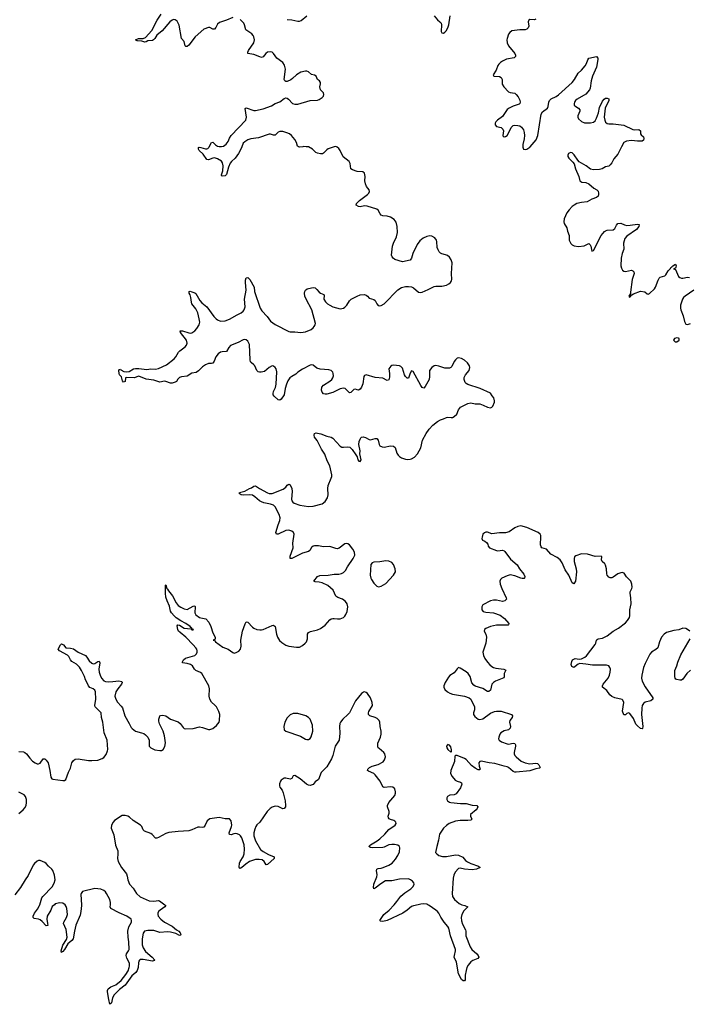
# Model space of a CAD drawing. Header units: inches. Extents: x 1771465 to 1971076, y 472029 to 643563.
# Tile 58 of 127: x 1781060 to 1789881, y 618686 to 631677. Entities that reach past the tile are written whole.
import ezdxf

# ---------------------------------------------------------------- set-up
doc = ezdxf.new("R2010")
doc.units = ezdxf.units.IN
doc.header["$MEASUREMENT"] = 0
for name, color, linetype in [('B7681', 7, 'Continuous'), ('B7682', 7, 'Continuous'), ('B7683', 7, 'Continuous')]:
    doc.layers.add(name, color=color, linetype=linetype)

msp = doc.modelspace()

# ---------------------------------------------------------------- linework, layer by layer
at = {"layer": 'B7681', "color": 6, "elevation": 500}
for points in [[(1781518, 620000), (1781490, 619976), (1781469, 619930), (1781421, 619850), (1781416, 619810), (1781429, 619750), (1781430, 619725), (1781410, 619721), (1781358, 619778), (1781330, 619800), (1781310, 619809), (1781250, 619819), (1781236, 619830), (1781238, 619850), (1781254, 619890), (1781297, 619943), (1781323, 619990), (1781326, 620000)], [(1781875, 620000), (1781875, 619990), (1781868, 619910), (1781856, 619864), (1781801, 619730), (1781781, 619650), (1781767, 619550), (1781750, 619526), (1781697, 619483), (1781650, 619408), (1781630, 619384), (1781620, 619380), (1781610, 619369), (1781606, 619390), (1781630, 619468), (1781677, 619543), (1781685, 619570), (1781673, 619673), (1781640, 619750), (1781642, 619770), (1781678, 619830), (1781689, 619870), (1781682, 619950), (1781675, 619975), (1781659, 619999), (1781658, 620000)], [(1782976, 620000), (1782990, 619990), (1782974, 619970), (1782912, 619930), (1782892, 619910), (1782882, 619890), (1782881, 619870), (1782888, 619850), (1782920, 619810), (1782969, 619769), (1783070, 619717), (1783128, 619668), (1783159, 619650), (1783178, 619630), (1783184, 619610), (1783182, 619598), (1783170, 619592), (1783119, 619619), (1783050, 619637), (1783010, 619641), (1782910, 619635), (1782830, 619659), (1782750, 619660), (1782707, 619650), (1782690, 619626), (1782677, 619550), (1782676, 619470), (1782687, 619430), (1782722, 619382), (1782808, 619310), (1782844, 619270), (1782838, 619262), (1782810, 619256), (1782690, 619279), (1782650, 619277), (1782639, 619270), (1782630, 619254), (1782626, 619234), (1782625, 619170), (1782610, 619130), (1782594, 619106), (1782540, 619060), (1782450, 618940), (1782379, 618881), (1782308, 618812), (1782285, 618770), (1782270, 618706), (1782264, 618696), (1782250, 618686), (1782235, 618750), (1782220, 618850), (1782220, 618870), (1782228, 618890), (1782263, 618917), (1782330, 618945), (1782400, 619000), (1782462, 619078), (1782491, 619129), (1782506, 619170), (1782510, 619190), (1782507, 619230), (1782474, 619294), (1782465, 619330), (1782470, 619350), (1782497, 619390), (1782503, 619410), (1782502, 619510), (1782491, 619571), (1782488, 619650), (1782499, 619710), (1782533, 619770), (1782535, 619790), (1782531, 619810), (1782473, 619850), (1782373, 619893), (1782263, 619950), (1782252, 619970), (1782256, 620000)], [(1786318, 620000), (1786254, 619986), (1786230, 619975), (1786173, 619927), (1786116, 619890), (1785910, 619790), (1785850, 619779), (1785822, 619782), (1785812, 619790), (1785866, 619870), (1785933, 619927), (1785999, 620000)], [(1786892, 620000), (1786931, 619990), (1786971, 619970), (1786921, 619919), (1786891, 619870), (1786883, 619830), (1786888, 619788), (1786903, 619743), (1786940, 619670), (1786945, 619650), (1786944, 619590), (1787003, 619443), (1787027, 619407), (1787093, 619350), (1787110, 619330), (1787117, 619310), (1787105, 619290), (1787038, 619262), (1787013, 619247), (1786977, 619203), (1786959, 619170), (1786948, 619130), (1786939, 619070), (1786937, 619010), (1786930, 618995), (1786910, 618995), (1786890, 619014), (1786848, 619090), (1786821, 619241), (1786793, 619310), (1786794, 619330), (1786811, 619390), (1786811, 619411), (1786744, 619590), (1786721, 619690), (1786710, 619711), (1786658, 619770), (1786616, 619836), (1786589, 619890), (1786572, 619912), (1786550, 619928), (1786462, 619990), (1786443, 620000)]]:
    msp.add_lwpolyline(points, dxfattribs=at)
at = {"layer": 'B7682', "color": 6, "elevation": 500}
for points in [[(1781050, 622021), (1781110, 622016), (1781130, 622007), (1781150, 621990), (1781192, 621932), (1781230, 621894), (1781264, 621870), (1781290, 621861), (1781310, 621860), (1781330, 621866), (1781370, 621925), (1781390, 621925), (1781410, 621909), (1781434, 621874), (1781457, 621770), (1781470, 621685), (1781483, 621663), (1781496, 621656), (1781630, 621640), (1781650, 621639), (1781668, 621652), (1781703, 621750), (1781730, 621803), (1781750, 621870), (1781770, 621904), (1781790, 621920), (1781830, 621925), (1781970, 621902), (1782010, 621901), (1782091, 621909), (1782150, 621930), (1782170, 621944), (1782199, 621981), (1782218, 622030), (1782221, 622050), (1782214, 622170), (1782173, 622270), (1782156, 622410), (1782141, 622470), (1782133, 622530), (1782057, 622610), (1782053, 622630), (1782063, 622710), (1782059, 622810), (1782050, 622830), (1782030, 622850), (1781986, 622866), (1781966, 622886), (1781958, 622910), (1781927, 622967), (1781913, 623010), (1781877, 623090), (1781850, 623133), (1781810, 623173), (1781747, 623207), (1781731, 623230), (1781710, 623277), (1781693, 623293), (1781585, 623350), (1781567, 623370), (1781598, 623430), (1781610, 623442), (1781636, 623430), (1781669, 623389), (1781730, 623384), (1781770, 623374), (1781830, 623330), (1781927, 623287), (1781947, 623267), (1781976, 623216), (1782010, 623185), (1782030, 623180), (1782050, 623184), (1782090, 623211), (1782110, 623214), (1782116, 623190), (1782105, 623110), (1782108, 623070), (1782120, 623030), (1782139, 622990), (1782170, 622955), (1782190, 622946), (1782230, 622942), (1782290, 622943), (1782370, 622952), (1782406, 622946), (1782413, 622930), (1782404, 622910), (1782353, 622850), (1782330, 622810), (1782317, 622750), (1782327, 622710), (1782351, 622671), (1782400, 622620), (1782416, 622596), (1782445, 622490), (1782504, 622390), (1782530, 622338), (1782543, 622323), (1782590, 622289), (1782669, 622269), (1782697, 622257), (1782721, 622241), (1782752, 622212), (1782766, 622170), (1782768, 622090), (1782788, 622068), (1782845, 622045), (1782910, 622033), (1782930, 622036), (1782951, 622049), (1782973, 622087), (1782983, 622137), (1782970, 622229), (1782952, 622290), (1782906, 622386), (1782897, 622423), (1782897, 622450), (1782904, 622476), (1782910, 622490), (1782922, 622498), (1782950, 622499), (1782990, 622492), (1783050, 622450), (1783150, 622415), (1783178, 622390), (1783217, 622337), (1783230, 622326), (1783242, 622322), (1783350, 622327), (1783430, 622345), (1783470, 622340), (1783550, 622310), (1783570, 622311), (1783610, 622327), (1783657, 622363), (1783691, 622410), (1783698, 622430), (1783700, 622510), (1783686, 622550), (1783656, 622610), (1783635, 622635), (1783590, 622674), (1783570, 622710), (1783560, 622750), (1783563, 622850), (1783554, 622890), (1783464, 623050), (1783444, 623064), (1783384, 623090), (1783367, 623107), (1783338, 623150), (1783312, 623170), (1783270, 623184), (1783210, 623190), (1783206, 623206), (1783219, 623230), (1783248, 623252), (1783370, 623290), (1783392, 623310), (1783401, 623330), (1783402, 623350), (1783397, 623370), (1783385, 623390), (1783350, 623430), (1783251, 623531), (1783175, 623590), (1783157, 623610), (1783145, 623630), (1783139, 623681), (1783147, 623693), (1783170, 623689), (1783230, 623649), (1783318, 623638), (1783331, 623629), (1783350, 623626), (1783355, 623630), (1783346, 623634), (1783332, 623632), (1783331, 623650), (1783317, 623657), (1783308, 623670), (1783250, 623710), (1783184, 623744), (1783125, 623785), (1783096, 623810), (1783063, 623850), (1783050, 623873), (1783037, 623937), (1783004, 624010), (1782990, 624058), (1782983, 624110), (1782985, 624215), (1782990, 624221), (1783001, 624170), (1783010, 624164), (1783023, 624143), (1783076, 624076), (1783124, 623984), (1783150, 623950), (1783186, 623926), (1783230, 623905), (1783270, 623897), (1783350, 623940), (1783370, 623942), (1783375, 623930), (1783370, 623850), (1783384, 623824), (1783430, 623791), (1783450, 623783), (1783515, 623770), (1783557, 623730), (1783583, 623670), (1783609, 623589), (1783637, 623530), (1783641, 623510), (1783638, 623502), (1783614, 623490), (1783628, 623488), (1783643, 623470), (1783739, 623399), (1783810, 623370), (1783870, 623327), (1783890, 623321), (1783914, 623326), (1783953, 623347), (1783973, 623370), (1783982, 623410), (1783976, 623490), (1783999, 623610), (1784035, 623705), (1784050, 623731), (1784070, 623729), (1784130, 623661), (1784150, 623647), (1784190, 623633), (1784230, 623625), (1784250, 623625), (1784270, 623631), (1784390, 623684), (1784410, 623687), (1784430, 623670), (1784448, 623570), (1784462, 623530), (1784488, 623488), (1784519, 623459), (1784570, 623425), (1784610, 623410), (1784710, 623396), (1784750, 623399), (1784790, 623420), (1784828, 623450), (1784845, 623470), (1784856, 623510), (1784855, 623570), (1784868, 623592), (1784897, 623603), (1784990, 623625), (1785030, 623644), (1785088, 623690), (1785150, 623758), (1785170, 623772), (1785190, 623778), (1785210, 623778), (1785251, 623771), (1785290, 623771), (1785330, 623789), (1785350, 623808), (1785364, 623830), (1785380, 623870), (1785389, 623930), (1785380, 623970), (1785360, 624000), (1785320, 624030), (1785255, 624055), (1785232, 624070), (1785195, 624150), (1785127, 624210), (1785050, 624246), (1785010, 624257), (1784958, 624258), (1784944, 624264), (1784942, 624270), (1784990, 624330), (1785018, 624342), (1785130, 624349), (1785210, 624363), (1785270, 624362), (1785306, 624370), (1785330, 624383), (1785358, 624410), (1785383, 624457), (1785460, 624570), (1785482, 624610), (1785476, 624650), (1785455, 624690), (1785410, 624748), (1785390, 624762), (1785370, 624766), (1785350, 624760), (1785275, 624705), (1785250, 624697), (1785230, 624698), (1785150, 624727), (1785070, 624724), (1785003, 624737), (1784950, 624736), (1784930, 624731), (1784910, 624712), (1784886, 624674), (1784870, 624661), (1784790, 624639), (1784670, 624576), (1784650, 624567), (1784630, 624567), (1784630, 624597), (1784670, 624710), (1784665, 624770), (1784682, 624890), (1784671, 624910), (1784650, 624927), (1784610, 624942), (1784570, 624936), (1784470, 624889), (1784447, 624890), (1784441, 624910), (1784470, 625010), (1784492, 625070), (1784495, 625105), (1784481, 625150), (1784430, 625251), (1784410, 625270), (1784370, 625287), (1784283, 625303), (1784250, 625315), (1784225, 625330), (1784163, 625383), (1784130, 625402), (1784090, 625409), (1784010, 625403), (1783981, 625410), (1783970, 625418), (1783956, 625430), (1783961, 625439), (1784030, 625458), (1784090, 625490), (1784119, 625501), (1784150, 625524), (1784170, 625527), (1784223, 625490), (1784330, 625433), (1784350, 625426), (1784390, 625426), (1784536, 625484), (1784570, 625510), (1784590, 625534), (1784610, 625549), (1784630, 625538), (1784650, 625490), (1784654, 625450), (1784645, 625350), (1784650, 625328), (1784663, 625310), (1784679, 625299), (1784756, 625270), (1784870, 625252), (1784930, 625258), (1785050, 625290), (1785090, 625321), (1785120, 625370), (1785128, 625410), (1785125, 625490), (1785129, 625530), (1785170, 625630), (1785176, 625650), (1785176, 625670), (1785150, 625790), (1785117, 625857), (1785086, 625946), (1785043, 626010), (1784983, 626123), (1784950, 626170), (1784943, 626197), (1784950, 626216), (1784970, 626224), (1784990, 626223), (1785032, 626212), (1785110, 626181), (1785170, 626169), (1785190, 626155), (1785290, 626049), (1785310, 626038), (1785330, 626036), (1785390, 626043), (1785415, 626035), (1785446, 626006), (1785496, 625936), (1785511, 625910), (1785521, 625870), (1785534, 625850), (1785551, 625849), (1785565, 625870), (1785547, 625947), (1785551, 625990), (1785535, 626070), (1785537, 626110), (1785550, 626142), (1785562, 626158), (1785570, 626167), (1785590, 626172), (1785624, 626164), (1785670, 626136), (1785690, 626134), (1785750, 626150), (1785770, 626150), (1785790, 626130), (1785802, 626070), (1785810, 626055), (1785840, 626040), (1785870, 626035), (1785950, 626053), (1785992, 626052), (1786012, 626032), (1786037, 625957), (1786052, 625932), (1786070, 625914), (1786097, 625897), (1786150, 625879), (1786170, 625874), (1786210, 625877), (1786230, 625883), (1786270, 625905), (1786310, 625949), (1786354, 626030), (1786376, 626130), (1786423, 626217), (1786464, 626276), (1786510, 626328), (1786570, 626376), (1786610, 626399), (1786650, 626411), (1786690, 626429), (1786710, 626433), (1786753, 626427), (1786770, 626430), (1786790, 626441), (1786827, 626473), (1786850, 626530), (1786875, 626565), (1786970, 626612), (1787010, 626620), (1787070, 626610), (1787130, 626607), (1787173, 626593), (1787230, 626563), (1787270, 626557), (1787290, 626565), (1787302, 626578), (1787324, 626630), (1787325, 626650), (1787315, 626690), (1787293, 626713), (1787269, 626750), (1787135, 626810), (1786970, 626864), (1786950, 626876), (1786937, 626890), (1786922, 626930), (1786924, 626956), (1786942, 626990), (1786990, 627050), (1787000, 627090), (1786995, 627110), (1786967, 627150), (1786930, 627186), (1786890, 627205), (1786850, 627214), (1786830, 627210), (1786810, 627191), (1786793, 627167), (1786760, 627100), (1786750, 627088), (1786730, 627078), (1786670, 627079), (1786590, 627107), (1786550, 627113), (1786529, 627111), (1786495, 627090), (1786468, 627050), (1786465, 627015), (1786468, 626970), (1786460, 626930), (1786410, 626836), (1786390, 626817), (1786370, 626822), (1786350, 626851), (1786250, 627037), (1786230, 627043), (1786210, 627014), (1786190, 626948), (1786170, 626947), (1786150, 626968), (1786138, 626990), (1786110, 627080), (1786090, 627103), (1786070, 627110), (1785990, 627117), (1785970, 627115), (1785955, 627105), (1785930, 627070), (1785939, 627010), (1785939, 626961), (1785930, 626925), (1785910, 626915), (1785850, 626949), (1785750, 626954), (1785630, 626990), (1785610, 626984), (1785602, 626970), (1785586, 626874), (1785571, 626830), (1785550, 626800), (1785530, 626788), (1785510, 626792), (1785490, 626802), (1785470, 626797), (1785430, 626760), (1785410, 626755), (1785353, 626813), (1785330, 626817), (1785290, 626806), (1785190, 626760), (1785110, 626735), (1785090, 626734), (1785070, 626742), (1785050, 626764), (1785043, 626790), (1785048, 626830), (1785066, 626854), (1785153, 626907), (1785178, 626930), (1785191, 626950), (1785198, 626978), (1785196, 627010), (1785190, 627026), (1785167, 627047), (1785138, 627058), (1785024, 627064), (1784980, 627080), (1784930, 627118), (1784910, 627124), (1784890, 627121), (1784790, 627067), (1784730, 627026), (1784702, 626998), (1784649, 626970), (1784625, 626950), (1784596, 626910), (1784580, 626870), (1784563, 626810), (1784550, 626728), (1784508, 626672), (1784490, 626659), (1784470, 626662), (1784417, 626710), (1784406, 626726), (1784403, 626743), (1784408, 626770), (1784435, 626825), (1784444, 626870), (1784451, 627030), (1784443, 627070), (1784432, 627090), (1784410, 627107), (1784390, 627109), (1784352, 627090), (1784290, 627037), (1784246, 627026), (1784225, 627025), (1784208, 627030), (1784190, 627050), (1784163, 627110), (1784150, 627125), (1784112, 627152), (1784104, 627164), (1784099, 627190), (1784092, 627390), (1784070, 627434), (1784050, 627451), (1784030, 627457), (1784010, 627453), (1783942, 627418), (1783843, 627377), (1783817, 627350), (1783790, 627298), (1783730, 627295), (1783710, 627289), (1783679, 627270), (1783647, 627230), (1783624, 627170), (1783610, 627146), (1783590, 627141), (1783550, 627140), (1783510, 627124), (1783470, 627095), (1783418, 627042), (1783390, 627024), (1783330, 627015), (1783270, 626975), (1783194, 626966), (1783170, 626958), (1783146, 626934), (1783130, 626904), (1783110, 626894), (1783070, 626880), (1783050, 626880), (1782990, 626905), (1782970, 626907), (1782910, 626895), (1782830, 626923), (1782730, 626936), (1782630, 626972), (1782570, 626951), (1782470, 626956), (1782458, 626950), (1782450, 626902), (1782430, 626894), (1782417, 626910), (1782403, 626963), (1782378, 626990), (1782372, 627010), (1782369, 627050), (1782379, 627061), (1782390, 627064), (1782396, 627056), (1782434, 627034), (1782470, 627030), (1782506, 627034), (1782561, 627070), (1782586, 627074), (1782630, 627075), (1782737, 627063), (1782790, 627069), (1782850, 627065), (1782890, 627073), (1782995, 627125), (1783097, 627203), (1783122, 627230), (1783154, 627290), (1783174, 627310), (1783241, 627359), (1783259, 627381), (1783271, 627410), (1783261, 627450), (1783182, 627550), (1783179, 627570), (1783210, 627570), (1783290, 627544), (1783310, 627542), (1783333, 627547), (1783369, 627571), (1783397, 627603), (1783427, 627650), (1783435, 627685), (1783429, 627730), (1783409, 627809), (1783382, 627862), (1783332, 627930), (1783325, 627950), (1783320, 628010), (1783308, 628048), (1783295, 628070), (1783295, 628090), (1783310, 628093), (1783330, 628088), (1783372, 628072), (1783383, 628063), (1783435, 627970), (1783462, 627942), (1783530, 627887), (1783620, 627760), (1783650, 627730), (1783670, 627715), (1783710, 627699), (1783770, 627703), (1783830, 627724), (1783930, 627784), (1783982, 627810), (1784008, 627830), (1784021, 627850), (1784035, 627890), (1784028, 627990), (1784050, 628110), (1784038, 628210), (1784040, 628240), (1784048, 628272), (1784070, 628277), (1784098, 628250), (1784154, 628150), (1784159, 628090), (1784231, 627870), (1784254, 627834), (1784323, 627763), (1784370, 627701), (1784430, 627655), (1784610, 627562), (1784630, 627557), (1784690, 627560), (1784770, 627549), (1784830, 627560), (1784905, 627590), (1784930, 627610), (1784944, 627630), (1784956, 627650), (1784961, 627670), (1784912, 627850), (1784838, 627990), (1784822, 628030), (1784818, 628070), (1784822, 628090), (1784832, 628108), (1784854, 628126), (1784910, 628140), (1784930, 628142), (1784957, 628137), (1784979, 628119), (1785010, 628081), (1785030, 628068), (1785073, 628053), (1785077, 628037), (1785073, 627990), (1785094, 627954), (1785120, 627930), (1785150, 627909), (1785190, 627889), (1785290, 627863), (1785330, 627871), (1785350, 627884), (1785374, 627910), (1785411, 627969), (1785433, 627990), (1785510, 628031), (1785550, 628046), (1785609, 628049), (1785630, 628044), (1785650, 628030), (1785670, 628001), (1785730, 627986), (1785750, 627973), (1785770, 627930), (1785788, 627908), (1785810, 627903), (1785830, 627906), (1785870, 627927), (1786049, 628111), (1786095, 628145), (1786150, 628157), (1786190, 628158), (1786230, 628152), (1786257, 628137), (1786323, 628083), (1786350, 628076), (1786370, 628080), (1786450, 628115), (1786530, 628157), (1786550, 628161), (1786630, 628162), (1786690, 628174), (1786720, 628190), (1786744, 628210), (1786755, 628230), (1786760, 628250), (1786755, 628330), (1786766, 628470), (1786753, 628510), (1786730, 628542), (1786705, 628565), (1786676, 628576), (1786627, 628587), (1786610, 628596), (1786594, 628614), (1786579, 628639), (1786569, 628670), (1786565, 628750), (1786559, 628770), (1786537, 628797), (1786499, 628819), (1786470, 628826), (1786430, 628818), (1786385, 628795), (1786340, 628760), (1786304, 628710), (1786246, 628590), (1786230, 628530), (1786210, 628502), (1786110, 628482), (1786010, 628515), (1785987, 628530), (1785972, 628550), (1785966, 628570), (1785979, 628690), (1785991, 628730), (1786030, 628813), (1786044, 628870), (1786042, 628950), (1786026, 629006), (1786000, 629040), (1785950, 629071), (1785910, 629085), (1785850, 629089), (1785830, 629098), (1785815, 629115), (1785790, 629164), (1785770, 629177), (1785644, 629216), (1785610, 629219), (1785550, 629208), (1785530, 629211), (1785500, 629230), (1785504, 629250), (1785545, 629290), (1785649, 629370), (1785667, 629390), (1785674, 629410), (1785670, 629430), (1785637, 629477), (1785621, 629510), (1785614, 629550), (1785616, 629610), (1785610, 629650), (1785588, 629668), (1785510, 629672), (1785450, 629694), (1785430, 629710), (1785418, 629778), (1785406, 629806), (1785328, 629868), (1785290, 629950), (1785270, 629979), (1785250, 629996), (1785239, 630000)], [(1783991, 630000), (1783969, 629950), (1783947, 629910), (1783904, 629850), (1783854, 629806), (1783837, 629783), (1783816, 629730), (1783790, 629633), (1783770, 629617), (1783733, 629613), (1783723, 629623), (1783722, 629630), (1783739, 629681), (1783744, 629750), (1783735, 629790), (1783721, 629810), (1783670, 629842), (1783630, 629853), (1783610, 629850), (1783550, 629826), (1783530, 629833), (1783482, 629902), (1783428, 629950), (1783418, 629970), (1783418, 629982), (1783419, 629990), (1783427, 629993), (1783450, 629992), (1783510, 629973), (1783530, 629971), (1783543, 629977), (1783556, 629990), (1783561, 630000)], [(1784797, 630000), (1784750, 629995), (1784738, 629998), (1784737, 630000)], [(1785208, 630000), (1785129, 629971), (1785110, 629961), (1785070, 629916), (1785053, 629907), (1785030, 629906), (1784990, 629914), (1784966, 629926), (1784921, 629970), (1784870, 629998), (1784838, 630000)], [(1787696, 630000), (1787696, 629996), (1787707, 629967), (1787730, 629965), (1787750, 629970), (1787790, 629995), (1787795, 630000)], [(1789000, 630000), (1788950, 629903), (1788899, 629841), (1788870, 629787), (1788850, 629761), (1788830, 629745), (1788790, 629736), (1788745, 629710), (1788710, 629699), (1788630, 629694), (1788590, 629705), (1788533, 629750), (1788443, 629803), (1788422, 629822), (1788376, 629896), (1788350, 629921), (1788330, 629924), (1788310, 629918), (1788301, 629910), (1788291, 629890), (1788293, 629870), (1788305, 629850), (1788359, 629799), (1788375, 629775), (1788392, 629710), (1788435, 629610), (1788450, 629550), (1788474, 629534), (1788530, 629528), (1788570, 629510), (1788634, 629454), (1788672, 629430), (1788690, 629413), (1788697, 629390), (1788696, 629370), (1788691, 629349), (1788670, 629329), (1788610, 629311), (1788546, 629274), (1788470, 629264), (1788412, 629250), (1788373, 629230), (1788350, 629213), (1788307, 629170), (1788279, 629130), (1788245, 629050), (1788240, 629010), (1788244, 628990), (1788277, 628930), (1788286, 628886), (1788307, 628830), (1788311, 628770), (1788330, 628723), (1788347, 628707), (1788373, 628693), (1788430, 628684), (1788505, 628695), (1788570, 628724), (1788588, 628708), (1788596, 628690), (1788610, 628625), (1788630, 628631), (1788729, 628830), (1788777, 628883), (1788790, 628893), (1788810, 628898), (1788890, 628904), (1788910, 628923), (1788932, 628968), (1788952, 628988), (1788990, 628994), (1789041, 628970), (1789070, 628963), (1789115, 628965), (1789210, 628980), (1789233, 628973), (1789229, 628950), (1789195, 628910), (1789070, 628823), (1789045, 628790), (1789026, 628730), (1789032, 628650), (1789010, 628590), (1788996, 628530), (1788991, 628431), (1788998, 628398), (1789012, 628372), (1789030, 628360), (1789050, 628356), (1789131, 628371), (1789150, 628363), (1789160, 628350), (1789165, 628330), (1789141, 628250), (1789120, 628080), (1789117, 628063), (1789098, 628030), (1789102, 628022), (1789110, 628018), (1789134, 628046), (1789158, 628062), (1789250, 628094), (1789307, 628087), (1789340, 628060), (1789350, 628057), (1789370, 628063), (1789434, 628126), (1789450, 628147), (1789481, 628239), (1789495, 628265), (1789510, 628278), (1789570, 628298), (1789584, 628310), (1789615, 628365), (1789645, 628395), (1789650, 628407), (1789665, 628415), (1789675, 628430), (1789710, 628452), (1789720, 628430), (1789716, 628410), (1789710, 628399), (1789685, 628390), (1789710, 628381), (1789752, 628290), (1789770, 628274), (1789790, 628265), (1789810, 628265), (1789870, 628279), (1789896, 628276)], [(1789953, 628107), (1789840, 628030), (1789819, 628010), (1789806, 627990), (1789778, 627910), (1789778, 627870), (1789784, 627850), (1789811, 627770), (1789830, 627696), (1789850, 627661), (1789870, 627655), (1789910, 627669)], [(1789902, 623610), (1789872, 623632), (1789850, 623643), (1789810, 623649), (1789754, 623626), (1789690, 623617), (1789593, 623590), (1789560, 623570), (1789529, 623531), (1789500, 623470), (1789479, 623390), (1789454, 623366), (1789397, 623330), (1789375, 623305), (1789310, 623184), (1789289, 623130), (1789266, 623030), (1789264, 622990), (1789271, 622950), (1789310, 622874), (1789413, 622730), (1789414, 622710), (1789387, 622690), (1789310, 622673), (1789290, 622655), (1789273, 622627), (1789266, 622594), (1789261, 622510), (1789282, 622350), (1789276, 622324), (1789270, 622319), (1789250, 622325), (1789210, 622358), (1789190, 622384), (1789156, 622456), (1789110, 622522), (1789090, 622531), (1789070, 622524), (1789050, 622506), (1789030, 622505), (1789012, 622552), (1789029, 622669), (1789019, 622699), (1789008, 622708), (1788910, 622730), (1788870, 622748), (1788844, 622770), (1788807, 622827), (1788750, 622870), (1788747, 622890), (1788756, 622910), (1788823, 622990), (1788842, 623030), (1788851, 623070), (1788852, 623110), (1788847, 623130), (1788832, 623152), (1788802, 623162), (1788618, 623162), (1788530, 623175), (1788450, 623181), (1788427, 623173), (1788390, 623141), (1788370, 623131), (1788345, 623145), (1788336, 623170), (1788342, 623210), (1788354, 623230), (1788370, 623241), (1788390, 623247), (1788441, 623241), (1788470, 623244), (1788516, 623264), (1788538, 623282), (1788650, 623433), (1788661, 623450), (1788668, 623490), (1788679, 623501), (1788692, 623508), (1788750, 623516), (1788810, 623546), (1788890, 623610), (1788959, 623650), (1789050, 623721), (1789080, 623750), (1789103, 623790), (1789108, 623810), (1789111, 623890), (1789126, 623970), (1789123, 624050), (1789112, 624110), (1789113, 624130), (1789134, 624170), (1789138, 624190), (1789136, 624230), (1789121, 624270), (1789067, 624327), (1789034, 624374), (1789010, 624382), (1788990, 624381), (1788950, 624365), (1788890, 624323), (1788870, 624314), (1788850, 624313), (1788830, 624323), (1788810, 624350), (1788806, 624366), (1788801, 624430), (1788790, 624482), (1788779, 624499), (1788745, 624530), (1788737, 624550), (1788738, 624590), (1788730, 624598), (1788650, 624594), (1788550, 624624), (1788471, 624629), (1788396, 624604), (1788381, 624590), (1788374, 624570), (1788377, 624530), (1788402, 624430), (1788404, 624390), (1788391, 624270), (1788370, 624235), (1788350, 624247), (1788303, 624350), (1788258, 624418), (1788216, 624510), (1788189, 624550), (1788150, 624583), (1788066, 624626), (1788010, 624690), (1787950, 624710), (1787940, 624720), (1787929, 624750), (1787936, 624856), (1787935, 624870), (1787926, 624890), (1787900, 624910), (1787750, 624979), (1787670, 624998), (1787630, 624992), (1787590, 624972), (1787518, 624922), (1787467, 624907), (1787390, 624906), (1787290, 624894), (1787230, 624917), (1787210, 624916), (1787190, 624908), (1787170, 624890), (1787160, 624850), (1787157, 624830), (1787167, 624810), (1787197, 624797), (1787219, 624779), (1787235, 624755), (1787242, 624730), (1787260, 624710), (1787350, 624672), (1787370, 624670), (1787430, 624676), (1787450, 624669), (1787460, 624660), (1787537, 624557), (1787624, 624484), (1787655, 624430), (1787710, 624361), (1787724, 624330), (1787719, 624310), (1787714, 624306), (1787690, 624304), (1787670, 624308), (1787590, 624339), (1787530, 624351), (1787490, 624339), (1787421, 624310), (1787402, 624290), (1787396, 624270), (1787400, 624230), (1787420, 624170), (1787478, 624050), (1787480, 624030), (1787460, 624010), (1787430, 624002), (1787350, 624017), (1787310, 624018), (1787269, 624011), (1787170, 623957), (1787155, 623930), (1787157, 623890), (1787176, 623870), (1787210, 623859), (1787310, 623850), (1787399, 623819), (1787458, 623778), (1787512, 623710), (1787508, 623692), (1787502, 623690), (1787351, 623689), (1787270, 623671), (1787210, 623645), (1787192, 623630), (1787189, 623610), (1787211, 623571), (1787220, 623530), (1787211, 623450), (1787172, 623330), (1787177, 623290), (1787196, 623250), (1787230, 623199), (1787263, 623163), (1787290, 623141), (1787310, 623130), (1787342, 623122), (1787448, 623108), (1787473, 623093), (1787453, 623050), (1787452, 623008), (1787445, 622995), (1787336, 622950), (1787310, 622932), (1787290, 622908), (1787269, 622831), (1787250, 622814), (1787230, 622814), (1787170, 622851), (1787070, 622883), (1787050, 622898), (1787027, 622927), (1787001, 623010), (1786976, 623050), (1786950, 623071), (1786870, 623121), (1786850, 623128), (1786830, 623112), (1786790, 623060), (1786736, 623024), (1786716, 623004), (1786671, 622930), (1786657, 622890), (1786657, 622870), (1786670, 622839), (1786702, 622810), (1786736, 622790), (1786770, 622779), (1786930, 622752), (1786990, 622730), (1787010, 622714), (1787059, 622610), (1787060, 622570), (1787049, 622530), (1787049, 622509), (1787064, 622484), (1787110, 622449), (1787130, 622444), (1787170, 622452), (1787270, 622529), (1787324, 622550), (1787350, 622555), (1787410, 622553), (1787547, 622510), (1787563, 622490), (1787558, 622470), (1787525, 622430), (1787522, 622410), (1787535, 622350), (1787530, 622330), (1787510, 622308), (1787450, 622294), (1787409, 622270), (1787394, 622250), (1787380, 622210), (1787377, 622190), (1787386, 622170), (1787417, 622150), (1787490, 622123), (1787510, 622120), (1787570, 622130), (1787590, 622126), (1787602, 622110), (1787603, 622090), (1787582, 622010), (1787584, 621990), (1787593, 621970), (1787611, 621951), (1787676, 621896), (1787730, 621874), (1787790, 621859), (1787867, 621867), (1787890, 621863), (1787910, 621844), (1787927, 621810), (1787919, 621801), (1787870, 621794), (1787790, 621767), (1787610, 621747), (1787590, 621749), (1787570, 621758), (1787510, 621810), (1787490, 621820), (1787450, 621827), (1787330, 621865), (1787253, 621873), (1787150, 621893), (1787130, 621890), (1787119, 621870), (1787121, 621830), (1787135, 621790), (1787130, 621779), (1787110, 621780), (1787070, 621801), (1787019, 621839), (1786950, 621914), (1786930, 621930), (1786830, 621969), (1786811, 621969), (1786801, 621959), (1786797, 621890), (1786750, 621770), (1786743, 621730), (1786764, 621690), (1786805, 621645), (1786830, 621630), (1786876, 621616), (1786887, 621607), (1786891, 621590), (1786876, 621544), (1786817, 621463), (1786790, 621450), (1786736, 621444), (1786706, 621430), (1786696, 621410), (1786697, 621390), (1786705, 621370), (1786730, 621352), (1786750, 621347), (1786874, 621334), (1786950, 621334), (1787030, 621315), (1787090, 621310), (1787106, 621290), (1787097, 621270), (1787081, 621250), (1787009, 621190), (1787008, 621170), (1787023, 621130), (1787010, 621116), (1786971, 621109), (1786870, 621113), (1786810, 621103), (1786727, 621070), (1786690, 621046), (1786651, 621010), (1786599, 620930), (1786584, 620850), (1786561, 620770), (1786547, 620690), (1786562, 620670), (1786590, 620650), (1786636, 620636), (1786690, 620634), (1786810, 620659), (1786850, 620653), (1786906, 620626), (1786943, 620583), (1786966, 620566), (1787010, 620545), (1787115, 620510), (1787136, 620490), (1787086, 620470), (1787030, 620462), (1786930, 620468), (1786870, 620484), (1786850, 620477), (1786807, 620430), (1786789, 620390), (1786780, 620350), (1786764, 620150), (1786769, 620110), (1786796, 620070), (1786857, 620017), (1786883, 620003), (1786892, 620000)], [(1789910, 623095), (1789863, 623050), (1789810, 622977), (1789790, 622963), (1789770, 622961), (1789730, 622970), (1789717, 622977), (1789708, 622989), (1789704, 623010), (1789703, 623090), (1789730, 623150), (1789742, 623198), (1789781, 623299), (1789903, 623510)], [(1785999, 620000), (1786037, 620043), (1786089, 620111), (1786143, 620157), (1786221, 620210), (1786250, 620239), (1786265, 620270), (1786261, 620290), (1786244, 620310), (1786217, 620330), (1786190, 620342), (1786070, 620337), (1785970, 620317), (1785887, 620313), (1785825, 620275), (1785750, 620217), (1785730, 620210), (1785727, 620227), (1785731, 620270), (1785771, 620370), (1785774, 620394), (1785767, 620450), (1785771, 620469), (1785790, 620479), (1785830, 620482), (1785855, 620490), (1785930, 620524), (1785972, 620550), (1786019, 620601), (1786049, 620650), (1786070, 620697), (1786077, 620750), (1786070, 620770), (1786050, 620786), (1786005, 620795), (1785970, 620795), (1785930, 620788), (1785870, 620758), (1785850, 620754), (1785710, 620749), (1785690, 620755), (1785667, 620770), (1785688, 620790), (1785778, 620842), (1785812, 620868), (1785877, 620930), (1785930, 620991), (1786015, 621050), (1786027, 621070), (1786024, 621090), (1786010, 621102), (1785997, 621110), (1785950, 621123), (1785934, 621134), (1785926, 621146), (1785922, 621170), (1785933, 621210), (1785934, 621230), (1785911, 621290), (1785912, 621310), (1785930, 621350), (1786010, 621441), (1786019, 621470), (1786020, 621490), (1786008, 621530), (1785981, 621550), (1785950, 621555), (1785870, 621546), (1785850, 621554), (1785815, 621630), (1785750, 621715), (1785730, 621731), (1785660, 621760), (1785648, 621770), (1785652, 621790), (1785673, 621810), (1785710, 621826), (1785790, 621850), (1785855, 621885), (1785874, 621910), (1785885, 621950), (1785877, 621990), (1785864, 622010), (1785801, 622061), (1785791, 622071), (1785784, 622090), (1785784, 622130), (1785819, 622210), (1785828, 622250), (1785829, 622290), (1785816, 622350), (1785813, 622410), (1785804, 622430), (1785778, 622458), (1785750, 622471), (1785680, 622490), (1785663, 622510), (1785662, 622530), (1785668, 622550), (1785713, 622630), (1785712, 622670), (1785690, 622731), (1785650, 622788), (1785630, 622802), (1785610, 622807), (1785597, 622803), (1785570, 622785), (1785490, 622691), (1785409, 622531), (1785390, 622508), (1785323, 622450), (1785292, 622410), (1785283, 622390), (1785277, 622350), (1785284, 622264), (1785273, 622170), (1785221, 622090), (1785191, 621970), (1785174, 621926), (1785110, 621818), (1785037, 621743), (1785004, 621650), (1784957, 621623), (1784932, 621588), (1784890, 621574), (1784870, 621576), (1784842, 621590), (1784760, 621660), (1784690, 621706), (1784670, 621699), (1784650, 621664), (1784630, 621658), (1784571, 621669), (1784550, 621669), (1784510, 621645), (1784499, 621630), (1784486, 621594), (1784486, 621570), (1784494, 621550), (1784524, 621510), (1784536, 621476), (1784561, 621370), (1784568, 621311), (1784567, 621290), (1784551, 621269), (1784530, 621265), (1784470, 621296), (1784430, 621301), (1784390, 621288), (1784363, 621270), (1784327, 621230), (1784230, 621090), (1784190, 621052), (1784175, 621030), (1784162, 620998), (1784151, 620950), (1784151, 620910), (1784170, 620842), (1784237, 620730), (1784270, 620702), (1784342, 620662), (1784418, 620630), (1784417, 620610), (1784330, 620529), (1784310, 620527), (1784286, 620570), (1784261, 620590), (1784218, 620598), (1784170, 620595), (1784090, 620570), (1784043, 620537), (1783990, 620492), (1783970, 620479), (1783962, 620482), (1783956, 620496), (1783960, 620550), (1783968, 620570), (1784008, 620630), (1784022, 620670), (1784025, 620735), (1784020, 620790), (1783990, 620882), (1783971, 620910), (1783960, 620920), (1783930, 620936), (1783910, 620939), (1783885, 620935), (1783850, 620924), (1783828, 620928), (1783825, 620950), (1783855, 621030), (1783857, 621050), (1783848, 621108), (1783830, 621135), (1783770, 621135), (1783690, 621150), (1783570, 621132), (1783533, 621107), (1783509, 621050), (1783490, 621023), (1783470, 621017), (1783430, 621024), (1783410, 621021), (1783330, 620987), (1783290, 620976), (1783150, 620968), (1783027, 620953), (1782990, 620940), (1782890, 620888), (1782870, 620880), (1782850, 620879), (1782807, 620927), (1782790, 620941), (1782707, 620970), (1782690, 620990), (1782670, 621034), (1782656, 621050), (1782557, 621110), (1782510, 621154), (1782487, 621170), (1782450, 621179), (1782410, 621175), (1782310, 621110), (1782292, 621090), (1782270, 621050), (1782268, 621010), (1782300, 620920), (1782325, 620785), (1782356, 620710), (1782357, 620670), (1782352, 620610), (1782358, 620570), (1782402, 620490), (1782467, 620407), (1782478, 620378), (1782485, 620330), (1782510, 620273), (1782559, 620219), (1782601, 620150), (1782650, 620105), (1782770, 620050), (1782830, 620045), (1782890, 620055), (1782906, 620050), (1782976, 620000)], [(1781050, 621203), (1781105, 621250), (1781130, 621280), (1781144, 621310), (1781152, 621350), (1781150, 621390), (1781135, 621430), (1781120, 621450), (1781050, 621487)], [(1781326, 620000), (1781352, 620090), (1781365, 620110), (1781490, 620235), (1781517, 620283), (1781527, 620330), (1781518, 620390), (1781497, 620450), (1781486, 620470), (1781440, 620510), (1781410, 620544), (1781390, 620556), (1781330, 620582), (1781310, 620582), (1781290, 620575), (1781256, 620544), (1781239, 620521), (1781173, 620387), (1781132, 620330), (1781072, 620228), (1780996, 620130)], [(1782256, 620000), (1782259, 620030), (1782249, 620070), (1782207, 620147), (1782190, 620171), (1782170, 620188), (1782130, 620203), (1782050, 620212), (1781890, 620174), (1781870, 620150), (1781867, 620133), (1781875, 620000)], [(1781658, 620000), (1781630, 620022), (1781590, 620027), (1781530, 620010), (1781518, 620000)], [(1786443, 620000), (1786430, 620007), (1786390, 620012), (1786350, 620007), (1786318, 620000)]]:
    msp.add_lwpolyline(points, dxfattribs=at)
for points in [[(1789730, 627478), (1789698, 627470), (1789687, 627450), (1789690, 627445), (1789707, 627427), (1789730, 627426), (1789761, 627450), (1789759, 627470), (1789750, 627476)], [(1785890, 624537), (1785810, 624523), (1785730, 624521), (1785708, 624512), (1785694, 624490), (1785682, 624350), (1785691, 624310), (1785700, 624290), (1785730, 624243), (1785770, 624204), (1785795, 624195), (1785830, 624201), (1785890, 624237), (1785992, 624350), (1786016, 624390), (1786013, 624430), (1785990, 624490), (1785970, 624513), (1785930, 624533)], [(1784730, 622521), (1784670, 622521), (1784630, 622504), (1784590, 622465), (1784558, 622410), (1784543, 622350), (1784550, 622307), (1784570, 622289), (1784763, 622223), (1784830, 622184), (1784850, 622179), (1784870, 622182), (1784890, 622195), (1784905, 622215), (1784926, 622290), (1784921, 622370), (1784890, 622450), (1784872, 622470), (1784834, 622490)], [(1786710, 622112), (1786702, 622110), (1786691, 622090), (1786695, 622070), (1786710, 622046), (1786750, 622012), (1786757, 622023), (1786758, 622042), (1786750, 622082), (1786730, 622103)]]:
    msp.add_lwpolyline(points, close=True, dxfattribs=at)
at = {"layer": 'B7683', "color": 6, "elevation": 500}
for points in [[(1783870, 631708), (1783789, 631671), (1783698, 631642), (1783670, 631619), (1783647, 631573), (1783630, 631553), (1783610, 631553), (1783570, 631573), (1783550, 631575), (1783490, 631550), (1783376, 631450), (1783290, 631340), (1783270, 631322), (1783250, 631322), (1783243, 631330), (1783228, 631388), (1783194, 631430), (1783165, 631605), (1783136, 631656), (1783110, 631676), (1783090, 631678), (1783070, 631672), (1783040, 631650), (1782938, 631530), (1782868, 631472), (1782843, 631430), (1782825, 631410), (1782810, 631403), (1782750, 631398), (1782730, 631386), (1782710, 631382), (1782670, 631392), (1782610, 631397), (1782588, 631410), (1782629, 631430), (1782690, 631430), (1782719, 631441), (1782805, 631535), (1782875, 631670), (1782927, 631750)], [(1783561, 630000), (1783590, 630055), (1783610, 630059), (1783645, 630025), (1783669, 630009), (1783690, 630002), (1783723, 630003), (1783750, 630010), (1783785, 630035), (1783810, 630069), (1783826, 630114), (1783849, 630151), (1784043, 630350), (1784053, 630390), (1784035, 630505), (1784046, 630514), (1784150, 630477), (1784170, 630477), (1784270, 630500), (1784381, 630539), (1784430, 630573), (1784490, 630594), (1784550, 630638), (1784570, 630645), (1784590, 630640), (1784607, 630627), (1784659, 630570), (1784690, 630562), (1784730, 630564), (1784890, 630610), (1784990, 630616), (1785010, 630622), (1785050, 630651), (1785067, 630670), (1785074, 630690), (1785070, 630710), (1785028, 630750), (1785021, 630790), (1785028, 630830), (1785027, 630847), (1785016, 630870), (1784990, 630890), (1784970, 630930), (1784950, 630943), (1784910, 630955), (1784870, 630990), (1784850, 630998), (1784830, 631000), (1784770, 630984), (1784710, 630950), (1784659, 630901), (1784635, 630885), (1784590, 630863), (1784570, 630860), (1784557, 630870), (1784551, 630890), (1784565, 631025), (1784555, 631075), (1784530, 631111), (1784451, 631171), (1784409, 631230), (1784390, 631248), (1784366, 631254), (1784330, 631247), (1784309, 631231), (1784274, 631186), (1784250, 631179), (1784226, 631186), (1784150, 631219), (1784072, 631232), (1784068, 631250), (1784077, 631270), (1784150, 631370), (1784158, 631410), (1784151, 631450), (1784142, 631470), (1784124, 631490), (1784044, 631544), (1784027, 631607), (1784015, 631630), (1783970, 631681)], [(1784590, 631678), (1784650, 631674), (1784730, 631657), (1784750, 631659), (1784772, 631668), (1784850, 631730)], [(1786529, 631730), (1786570, 631675), (1786603, 631650), (1786620, 631630), (1786625, 631610), (1786622, 631522), (1786630, 631504), (1786650, 631500), (1786670, 631513), (1786685, 631530), (1786710, 631571), (1786722, 631610), (1786739, 631730)], [(1787870, 631684), (1787850, 631674), (1787790, 631681), (1787776, 631670), (1787770, 631650), (1787775, 631590), (1787769, 631570), (1787750, 631553), (1787730, 631545), (1787657, 631543), (1787552, 631528), (1787524, 631510), (1787510, 631485), (1787492, 631430), (1787488, 631410), (1787489, 631370), (1787509, 631330), (1787591, 631230), (1787600, 631210), (1787602, 631190), (1787585, 631175), (1787483, 631157), (1787430, 631130), (1787401, 631110), (1787380, 631090), (1787370, 631074), (1787347, 631010), (1787305, 630950), (1787315, 630930), (1787388, 630928), (1787414, 630914), (1787426, 630890), (1787427, 630827), (1787448, 630790), (1787510, 630727), (1787530, 630717), (1787590, 630707), (1787611, 630691), (1787637, 630657), (1787656, 630616), (1787663, 630590), (1787656, 630570), (1787650, 630564), (1787570, 630538), (1787518, 630510), (1787490, 630490), (1787430, 630400), (1787362, 630350), (1787343, 630330), (1787334, 630310), (1787334, 630290), (1787349, 630269), (1787410, 630254), (1787434, 630234), (1787442, 630210), (1787434, 630150), (1787439, 630139), (1787450, 630131), (1787470, 630135), (1787490, 630150), (1787510, 630179), (1787544, 630256), (1787570, 630279), (1787590, 630285), (1787630, 630283), (1787656, 630276), (1787680, 630260), (1787705, 630225), (1787715, 630190), (1787719, 630150), (1787717, 630103), (1787697, 630030), (1787696, 630000)], [(1787795, 630000), (1787875, 630090), (1787896, 630150), (1787939, 630430), (1787958, 630462), (1788023, 630510), (1788032, 630530), (1788041, 630590), (1788050, 630610), (1788070, 630631), (1788137, 630663), (1788170, 630686), (1788350, 630849), (1788380, 630890), (1788426, 630970), (1788470, 631012), (1788520, 631070), (1788539, 631101), (1788554, 631146), (1788569, 631171), (1788668, 631192), (1788687, 631170), (1788687, 631150), (1788668, 631052), (1788616, 630930), (1788601, 630870), (1788587, 630773), (1788577, 630750), (1788530, 630696), (1788415, 630630), (1788392, 630610), (1788378, 630590), (1788373, 630570), (1788376, 630550), (1788395, 630530), (1788430, 630509), (1788448, 630488), (1788450, 630470), (1788423, 630410), (1788422, 630390), (1788430, 630370), (1788470, 630335), (1788510, 630317), (1788590, 630317), (1788630, 630326), (1788650, 630342), (1788670, 630378), (1788694, 630450), (1788710, 630517), (1788750, 630604), (1788770, 630629), (1788790, 630641), (1788810, 630641), (1788832, 630632), (1788832, 630612), (1788786, 630510), (1788772, 630390), (1788778, 630350), (1788790, 630326), (1788809, 630309), (1788830, 630301), (1788890, 630301), (1789030, 630285), (1789150, 630227), (1789177, 630223), (1789230, 630229), (1789250, 630210), (1789252, 630172), (1789258, 630158), (1789288, 630130), (1789296, 630110), (1789290, 630087), (1789270, 630074), (1789210, 630074), (1789130, 630082), (1789066, 630074), (1789030, 630058), (1789000, 630000)], [(1784737, 630000), (1784727, 630007), (1784710, 630056), (1784690, 630095), (1784646, 630150), (1784618, 630170), (1784585, 630185), (1784530, 630200), (1784490, 630203), (1784470, 630195), (1784430, 630155), (1784410, 630152), (1784370, 630166), (1784350, 630165), (1784210, 630119), (1784110, 630105), (1784070, 630090), (1784030, 630067), (1784010, 630046), (1783991, 630000)], [(1784838, 630000), (1784810, 630002), (1784797, 630000)], [(1785239, 630000), (1785230, 630003), (1785210, 630001), (1785208, 630000)]]:
    msp.add_lwpolyline(points, dxfattribs=at)

doc.saveas('drawing.dxf')
